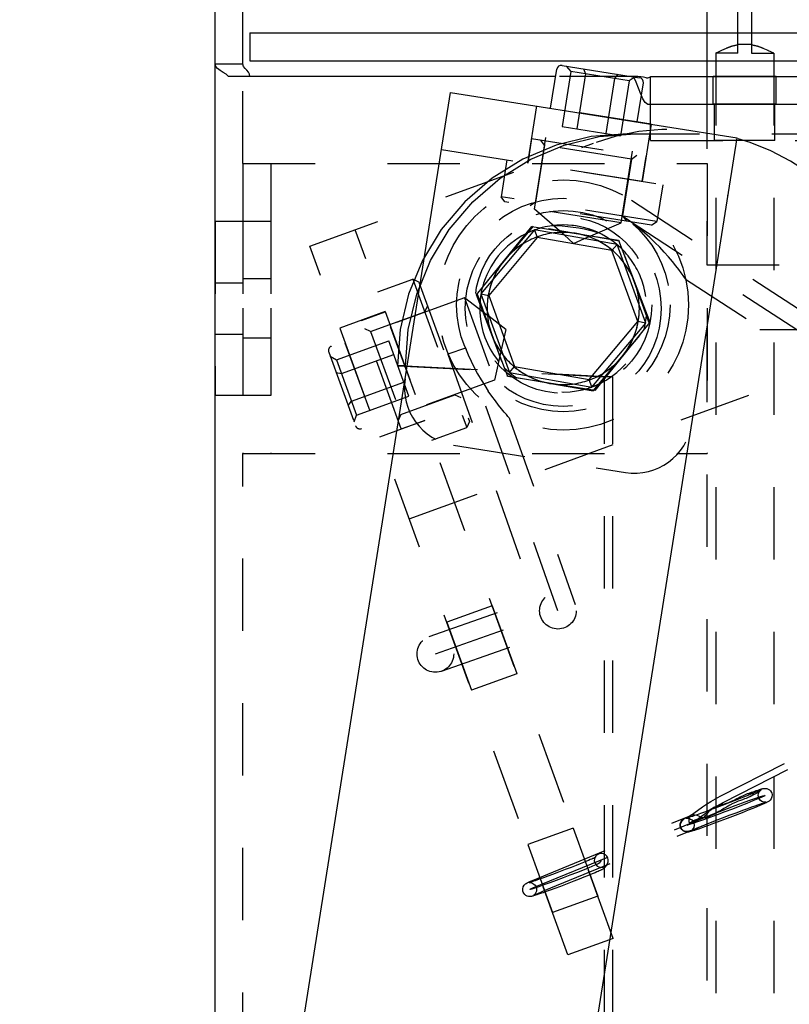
# Model space of a CAD drawing. Header units: inches. Extents: x 0 to 28.3, y 0 to 18.3.
# Tile 23 of 34: x 16.1 to 17.7, y 7.7 to 9.8. Entities that reach past the tile are written whole.
import ezdxf

# ---------------------------------------------------------------- set-up
doc = ezdxf.new("R2010")
doc.units = ezdxf.units.IN
doc.header["$LTSCALE"] = 1.558333
doc.header["$MEASUREMENT"] = 0
doc.linetypes.add('HIDDEN', pattern=[0.2, 0.1, -0.1])
doc.layers.get('0').update_dxf_attribs({"linetype": 'CONTINUOUS'})
doc.layers.add('03___PRT_ALL_CURVES', color=7, linetype='CONTINUOUS')
doc.layers.add('DEFAULT_2', color=8, linetype='HIDDEN')

msp = doc.modelspace()

# ---------------------------------------------------------------- linework, layer by layer
at = {"color": 3, "linetype": 'Continuous'}
for p, q in [((17.5317, 10.8337), (17.5317, 9.7589)), ((16.4721, 6.4272), (16.4721, 10.6649)), ((16.5471, 9.7589), (18.4271, 9.7589)), ((17.5317, 9.6989), (17.5317, 9.6649)), ((17.2056, 9.6649), (16.5012, 9.6649)), ((17.3734, 9.6649), (17.3701, 9.6649)), ((16.051, 3.7687), (16.9795, 9.6306)), ((16.9795, 9.6306), (17.5968, 9.5328)), ((17.4101, 9.6049), (17.8161, 9.6049)), ((16.6683, 3.6709), (17.5968, 9.5328)), ((17.0354, 9.1945), (17.1543, 9.3414)), ((17.1543, 9.3414), (17.3411, 9.3119)), ((17.3411, 9.3119), (17.4089, 9.1353)), ((17.1031, 9.018), (17.0354, 9.1945)), ((17.4089, 9.1353), (17.2899, 8.9884)), ((17.2899, 8.9884), (17.1031, 9.018))]:
    msp.add_line(p, q, dxfattribs=at)
at = {"color": 7, "linetype": 'Continuous'}
for p, q in [((16.5321, 9.6911), (16.5321, 10.6649)), ((16.5471, 9.7589), (16.5471, 9.6989)), ((16.5471, 9.6989), (18.0771, 9.6989)), ((16.5321, 9.6911), (16.4721, 9.6911)), ((17.1948, 9.5965), (17.2081, 9.6805)), ((17.2195, 9.6888), (17.3864, 9.6623)), ((17.377, 9.6647), (17.3734, 9.6649)), ((17.3825, 9.6645), (17.3734, 9.6649)), ((17.3825, 9.6645), (17.377, 9.6647)), ((17.4101, 9.6636), (17.4059, 9.6619)), ((17.4101, 9.6049), (17.4101, 9.6649)), ((17.4101, 9.6649), (17.8161, 9.6649)), ((17.3815, 9.5669), (17.3948, 9.6509)), ((17.1604, 9.3345), (17.0444, 9.1963)), ((17.1663, 9.3182), (17.0615, 9.1932)), ((17.1604, 9.3345), (17.1663, 9.3182)), ((17.3381, 9.3031), (17.1604, 9.3345)), ((17.3269, 9.2899), (17.1663, 9.3182)), ((17.2238, 9.3233), (17.2139, 9.332)), ((17.2681, 9.3155), (17.2816, 9.3213)), ((17.3381, 9.3031), (17.3269, 9.2899)), ((17.3998, 9.1336), (17.3381, 9.3031)), ((17.3827, 9.1366), (17.3269, 9.2899)), ((17.0444, 9.1963), (17.1061, 9.0267)), ((17.0444, 9.1963), (17.0615, 9.1932)), ((17.0615, 9.1932), (17.1173, 9.04)), ((17.0622, 9.1474), (17.0588, 9.15)), ((17.2779, 9.0117), (17.3827, 9.1366)), ((17.2838, 8.9954), (17.3998, 9.1336)), ((17.3998, 9.1336), (17.3827, 9.1366)), ((17.0883, 9.0756), (17.0876, 9.072)), ((17.1061, 9.0267), (17.1173, 9.04)), ((17.1173, 9.04), (17.2779, 9.0117)), ((17.1061, 9.0267), (17.2838, 8.9954)), ((17.1897, 9.0044), (17.1951, 9.0034)), ((17.2838, 8.9954), (17.2779, 9.0117))]:
    msp.add_line(p, q, dxfattribs=at)
at = {"color": 8, "linetype": 'HIDDEN'}
for p, q in [((17.5981, 9.7149), (17.5981, 9.8264)), ((17.6281, 9.8264), (17.6281, 9.7149)), ((17.5564, 9.7181), (17.5637, 9.7217)), ((17.6281, 9.7341), (17.5981, 9.7341)), ((17.6525, 9.726), (17.6626, 9.7217)), ((17.6625, 9.7217), (17.6698, 9.7181)), ((17.5506, 9.7149), (17.552, 9.7157)), ((17.552, 9.7157), (17.5506, 9.7149)), ((17.5506, 9.7149), (17.5506, 6.2649)), ((17.5981, 9.7149), (17.5506, 9.7149)), ((17.552, 9.7157), (17.5564, 9.7181)), ((17.6281, 9.7149), (17.6756, 9.7149)), ((17.6698, 9.7181), (17.6742, 9.7157)), ((17.6756, 9.7149), (17.6742, 9.7157)), ((17.6756, 9.7149), (17.6756, 6.2649)), ((17.5451, 9.6049), (17.5451, 9.6649)), ((17.6811, 9.6649), (17.5451, 9.6649)), ((17.6811, 9.6049), (17.6811, 9.6649)), ((17.1647, 9.6013), (17.1451, 9.4778)), ((17.5481, 9.5269), (17.5481, 9.6049)), ((17.6781, 9.5269), (17.6781, 9.6049)), ((17.4116, 9.5622), (17.392, 9.4387)), ((17.392, 9.4387), (17.1451, 9.4778)), ((16.5921, 9.3524), (16.4721, 9.3524)), ((16.5921, 9.3524), (16.5921, 8.9774)), ((17.1574, 9.3426), (17.0359, 9.1978)), ((17.3436, 9.3098), (17.1574, 9.3426)), ((17.4083, 9.1321), (17.3436, 9.3098)), ((16.4721, 9.2205), (16.5321, 9.2205)), ((16.5921, 9.2289), (16.5321, 9.2289)), ((17.0359, 9.1978), (17.1006, 9.0201)), ((16.8382, 9.1582), (16.7405, 9.1227)), ((16.8383, 9.1582), (16.9238, 8.9233)), ((17.2868, 8.9872), (17.4083, 9.1321)), ((16.4721, 9.1093), (16.5321, 9.1093)), ((16.5921, 9.1009), (16.5321, 9.1009)), ((17.1006, 9.0201), (17.1897, 9.0044)), ((17.1951, 9.0034), (17.2868, 8.9872)), ((16.5921, 8.9774), (16.4721, 8.9774)), ((16.9238, 8.9233), (16.826, 8.8877)), ((17.0689, 8.5244), (16.9712, 8.4888)), ((17.0689, 8.5244), (17.1223, 8.3778)), ((17.1223, 8.3778), (17.0246, 8.3422)), ((17.2434, 8.0452), (17.1456, 8.0096)), ((17.2434, 8.0452), (17.2967, 7.8986)), ((17.2967, 7.8986), (17.199, 7.863))]:
    msp.add_line(p, q, dxfattribs=at)
at = {"linetype": 'HIDDEN'}
for p, q in [((17.4116, 9.5622), (17.1647, 9.6013)), ((17.6811, 9.6049), (17.5451, 9.6049)), ((17.6781, 9.5269), (17.5481, 9.5269)), ((16.4721, 9.3524), (16.4721, 8.9774)), ((16.5321, 9.3524), (16.5321, 8.9774)), ((16.7405, 9.1227), (16.826, 8.8877)), ((16.9712, 8.4888), (17.0246, 8.3423)), ((17.1456, 8.0096), (17.199, 7.863))]:
    msp.add_line(p, q, dxfattribs=at)
at = {"color": 8, "linetype": 'HIDDEN'}
for points in [[(17.5637, 9.7217), (17.5737, 9.726), (17.5855, 9.73), (17.5981, 9.7329)], [(17.5981, 9.7329), (17.5854, 9.73), (17.5736, 9.726)], [(17.6281, 9.7329), (17.6408, 9.73), (17.6526, 9.726)], [(17.6525, 9.726), (17.6407, 9.73), (17.6281, 9.7329)], [(17.3014, 9.3265), (17.2903, 9.3299), (17.2789, 9.3329), (17.2673, 9.3355), (17.2555, 9.3378), (17.2437, 9.3396), (17.2319, 9.3411), (17.22, 9.3422), (17.2082, 9.3429), (17.1966, 9.3431)]]:
    msp.add_lwpolyline(points, dxfattribs=at)
at = {"color": 3, "linetype": 'Continuous'}
for points in [[(16.5012, 9.6649), (16.4959, 9.6696), (16.4892, 9.6738), (16.4826, 9.6777), (16.4772, 9.6818), (16.4733, 9.6865), (16.4721, 9.6911)], [(17.4101, 9.6043), (17.4042, 9.6047), (17.3984, 9.6088), (17.3933, 9.6167), (17.3904, 9.6236)]]:
    msp.add_lwpolyline(points, dxfattribs=at)
at = {"color": 7, "linetype": 'Continuous'}
for points in [[(16.5466, 9.6649), (16.5464, 9.6696), (16.544, 9.6744), (16.5405, 9.6784), (16.5367, 9.6823), (16.5334, 9.6866), (16.5321, 9.6911)], [(17.4059, 9.6619), (17.4037, 9.6614), (17.4022, 9.6615), (17.4005, 9.6619), (17.3982, 9.6625), (17.3947, 9.6631), (17.3895, 9.6638), (17.3825, 9.6645)]]:
    msp.add_lwpolyline(points, dxfattribs=at)
at = {"linetype": 'HIDDEN'}
msp.add_lwpolyline([(17.3014, 9.3265), (17.2905, 9.3314), (17.2793, 9.3356), (17.2678, 9.339), (17.2562, 9.3417), (17.2443, 9.3435), (17.2324, 9.3446), (17.2204, 9.3449), (17.2085, 9.3444), (17.1966, 9.3431)], dxfattribs=at)
msp.add_circle((17.2221, 9.1649), 0.211, dxfattribs=at)
at = {"color": 7, "linetype": 'Continuous'}
for centre, radius, start, end in [((17.218, 9.6789), 0.01, 81, 171), ((17.3849, 9.6525), 0.01, 351, 81), ((17.2221, 9.1649), 0.18, 105.4854, 109.7371), ((17.2221, 9.1649), 0.18, 110.2884, 116.5448), ((17.2221, 9.1649), 0.18, 50.2905, 56.5146), ((17.2221, 9.1649), 0.18, 45.4552, 49.704), ((17.2221, 9.1649), 0.18, 165.46, 169.7107), ((17.2221, 9.1649), 0.18, 170.2692, 176.5398), ((17.2221, 9.1649), 0.18, 350.2716, 356.54), ((17.2221, 9.1649), 0.18, 345.4602, 349.7057), ((17.2221, 9.1649), 0.18, 225.4602, 229.7074), ((17.2221, 9.1649), 0.18, 230.273, 236.5398), ((17.2221, 9.1649), 0.18, 290.273, 296.5398), ((17.2221, 9.1649), 0.18, 285.4602, 289.7074)]:
    msp.add_arc(centre, radius, start, end, dxfattribs=at)
at = {"linetype": 'HIDDEN'}
for radius, start, end in [(0.18, 56.5146, 105.4854), (0.18, 116.5448, 165.46), (0.164, 96.9928, 122.5208), (0.18, 109.7371, 110.2884), (0.164, 70.5214, 91.5116), (0.164, 37.5483, 63.097), (0.18, 49.704, 50.2905), (0.18, 19.8357, 45.4552), (0.164, 142.0127, 143.372), (0.18, 169.7107, 19.8357), (0.164, 156.9936, 182.8677), (0.164, 336.9936, 2.8677), (0.164, 217.5483, 243.097), (0.164, 322.0127, 323.372), (0.164, 276.9928, 302.5208), (0.164, 258.8684, 260.4183)]:
    msp.add_arc((17.2221, 9.1649), radius, start, end, dxfattribs=at)
at = {"color": 8, "linetype": 'HIDDEN'}
for start, end in [(302.5208, 96.9928), (122.5208, 260.4183)]:
    msp.add_arc((17.2221, 9.1649), 0.164, start, end, dxfattribs=at)
at = {"color": 3, "linetype": 'Continuous'}
for start, end in [(91.5116, 96.9928), (63.097, 70.5214), (122.5208, 142.0127), (143.372, 156.9936), (2.8677, 37.5483), (182.8677, 217.5483), (323.372, 336.9936), (302.5208, 322.0127), (243.097, 258.8684), (260.4183, 276.9928)]:
    msp.add_arc((17.2221, 9.1649), 0.164, start, end, dxfattribs=at)
at = {"layer": '03___PRT_ALL_CURVES', "color": 8, "linetype": 'HIDDEN'}
for p, q in [((17.3477, 9.3651), (17.8471, 9.0399)), ((17.2107, 8.5136), (17.0053, 9.0958)), ((16.9467, 8.4204), (17.2107, 8.5136)), ((17.567, 8.1002), (17.9176, 8.2793)), ((17.1737, 7.9235), (17.5158, 8.0637)), ((17.5038, 8.0588), (17.5308, 8.0785)), ((17.3041, 7.9754), (17.2994, 7.9695))]:
    msp.add_line(p, q, dxfattribs=at)
for points in [[(17.5762, 8.0874), (17.5924, 8.0935), (17.608, 8.0993), (17.6222, 8.1044), (17.6347, 8.1088), (17.6447, 8.1122), (17.6519, 8.1145), (17.6561, 8.1156), (17.6572, 8.1155), (17.655, 8.1142), (17.6497, 8.1117), (17.6415, 8.1081), (17.6304, 8.1035), (17.6174, 8.0982), (17.6026, 8.0924), (17.5868, 8.0862), (17.5701, 8.0798)], [(17.5701, 8.0798), (17.5538, 8.0737), (17.5383, 8.0679), (17.5241, 8.0628), (17.5115, 8.0584), (17.5016, 8.055), (17.4944, 8.0527), (17.4901, 8.0516), (17.4891, 8.0517), (17.4913, 8.053), (17.4966, 8.0555), (17.5048, 8.0591), (17.5158, 8.0637), (17.5289, 8.069), (17.5436, 8.0748), (17.5595, 8.081), (17.5762, 8.0874)], [(17.5308, 8.0785), (17.5357, 8.0819), (17.5412, 8.0855), (17.5472, 8.0892), (17.5537, 8.093), (17.5603, 8.0967), (17.567, 8.1002)], [(17.2994, 7.9695), (17.2974, 7.9683), (17.2927, 7.9661), (17.2852, 7.9629), (17.2756, 7.9588), (17.2637, 7.954), (17.2506, 7.9488), (17.2365, 7.9434), (17.2217, 7.9377), (17.2072, 7.9322), (17.1932, 7.9271), (17.1806, 7.9225), (17.1697, 7.9187), (17.1608, 7.9156), (17.1545, 7.9136), (17.1508, 7.9127), (17.15, 7.9128)], [(17.15, 7.9128), (17.151, 7.9135), (17.1533, 7.9147), (17.1568, 7.9163), (17.1614, 7.9183), (17.167, 7.9207), (17.1737, 7.9235)]]:
    msp.add_lwpolyline(points, dxfattribs=at)
msp.add_circle((17.2222, 9.1724), 0.23, dxfattribs=at)
at = {"layer": 'DEFAULT_2', "color": 8, "linetype": 'HIDDEN'}
for p, q in [((17.5315, 9.7589), (17.5315, 9.6989)), ((16.5321, 9.4774), (16.5321, 9.6911)), ((16.5405, 9.6784), (16.5367, 9.6823)), ((17.2286, 9.6873), (17.2385, 9.6756)), ((17.2657, 9.6815), (17.2698, 9.6707)), ((16.5464, 9.6696), (16.544, 9.6744)), ((16.544, 9.6744), (16.544, 9.6744)), ((16.5466, 9.6649), (16.5464, 9.6696)), ((17.2385, 9.6756), (17.2197, 9.5571)), ((17.3639, 9.6558), (17.2385, 9.6756)), ((17.2698, 9.6707), (17.2511, 9.5522)), ((17.3326, 9.6607), (17.3138, 9.5422)), ((17.3398, 9.6697), (17.3326, 9.6607)), ((17.3639, 9.6558), (17.3452, 9.5373)), ((17.3769, 9.6638), (17.3639, 9.6558)), ((17.4101, 9.6636), (17.4059, 9.6619)), ((17.1604, 9.3792), (17.1948, 9.5965)), ((17.4101, 9.5269), (17.4101, 9.6049)), ((17.4101, 9.6049), (17.4101, 9.6049)), ((17.2197, 9.5571), (17.3452, 9.5373)), ((17.347, 9.3497), (17.3815, 9.5669)), ((17.1541, 9.5311), (17.1456, 9.4777)), ((17.1541, 9.5311), (17.4, 9.4921)), ((17.1816, 9.5166), (17.1733, 9.528)), ((17.3599, 9.5414), (18.183, 9.5414)), ((16.9599, 9.5072), (17.5772, 9.4094)), ((17.1816, 9.5166), (17.1622, 9.3941)), ((17.3693, 9.4869), (17.1816, 9.5166)), ((17.3693, 9.4869), (17.3499, 9.3644)), ((17.3693, 9.4869), (17.3807, 9.4952)), ((17.4, 9.4921), (17.3915, 9.4388)), ((16.5921, 9.4774), (16.5921, 8.8524)), ((17.1007, 9.4849), (17.0881, 9.4058)), ((17.4365, 9.4317), (17.424, 9.3527)), ((17.0965, 9.3944), (17.0881, 9.4058)), ((17.424, 9.3527), (17.0881, 9.4058)), ((17.4125, 9.3443), (17.0965, 9.3944)), ((17.1622, 9.3941), (17.1508, 9.3858)), ((17.347, 9.3497), (17.1604, 9.3792)), ((17.2139, 9.332), (17.1604, 9.3792)), ((17.3692, 9.3982), (17.8687, 9.073)), ((17.3499, 9.3644), (17.3582, 9.3529)), ((17.2816, 9.3213), (17.347, 9.3497)), ((17.4125, 9.3443), (17.424, 9.3527)), ((17.3299, 7.8074), (16.7741, 9.3344)), ((17.2443, 9.3052), (17.2238, 9.3233)), ((17.2443, 9.3052), (17.2681, 9.3155)), ((16.8229, 9.2005), (16.898, 9.2279)), ((16.898, 9.2279), (17.0143, 8.9084)), ((16.9109, 9.2219), (16.898, 9.2279)), ((16.9109, 9.2219), (17.0203, 8.9212)), ((17.4859, 9.228), (17.8256, 9.0068)), ((17.0094, 9.1881), (16.7228, 9.0837)), ((17.0094, 9.1881), (17.074, 9.0105)), ((17.0588, 9.15), (17.0094, 9.1881)), ((16.9237, 9.1574), (16.9297, 9.1702)), ((16.7877, 9.1393), (16.8384, 9.1578)), ((16.8072, 9.115), (16.9237, 9.1574)), ((17.0981, 9.1198), (17.0622, 9.1474)), ((16.8728, 8.9053), (16.7877, 9.1393)), ((16.8072, 9.115), (16.7943, 9.121)), ((16.8072, 9.115), (16.8721, 8.9364)), ((17.0981, 9.1198), (17.0883, 9.0756)), ((16.7334, 9.0544), (16.8462, 9.0955)), ((16.8896, 8.9761), (16.8462, 9.0955)), ((16.7168, 9.0709), (16.7746, 8.9121)), ((16.7201, 9.0618), (16.7334, 9.0544)), ((16.7443, 9.0246), (16.8571, 9.0656)), ((17.0114, 9.0795), (16.9738, 9.0663)), ((16.9738, 9.0663), (17.1735, 8.5004)), ((17.0876, 9.072), (17.074, 9.0105)), ((16.7334, 9.0544), (16.7769, 8.9351)), ((16.8821, 9.0414), (16.8647, 9.0414)), ((16.8647, 9.0414), (17.3113, 9.0178)), ((16.7329, 9.0266), (16.7443, 9.0246)), ((16.766, 8.9649), (16.8788, 9.0059)), ((17.074, 9.0105), (16.7874, 8.9061)), ((17.3113, 7.3151), (17.3113, 9.0178)), ((17.3287, 9.0178), (17.3113, 9.0178)), ((16.7769, 8.9351), (16.8896, 8.9761)), ((16.8721, 8.9364), (16.9887, 8.9789)), ((16.9887, 8.9789), (17.0015, 8.9729)), ((16.7586, 8.9561), (16.766, 8.9649)), ((16.7714, 8.9208), (16.7769, 8.9351)), ((16.8721, 8.9364), (16.8662, 8.9236)), ((16.8728, 8.9053), (16.9236, 8.9238)), ((17.0203, 8.9212), (17.0143, 8.9084)), ((17.1059, 8.9292), (17.248, 8.5267)), ((16.9391, 8.881), (17.0143, 8.9084)), ((16.9856, 8.8703), (17.356, 8.8116)), ((16.5321, 5.6649), (16.5321, 8.8524)), ((16.9335, 8.4577), (17.1976, 8.5508)), ((16.9598, 8.3832), (17.2239, 8.4763)), ((17.5602, 8.1136), (17.9107, 8.2927)), ((17.4957, 8.0715), (17.5219, 8.0906)), ((17.168, 7.9374), (17.4972, 8.0723)), ((17.4971, 8.0723), (17.4957, 8.0715)), ((17.4981, 8.0726), (17.4971, 8.0723)), ((17.1794, 7.9096), (17.5121, 8.046)), ((17.5058, 8.0619), (17.4942, 8.0554)), ((17.512, 8.0459), (17.5212, 8.0497)), ((17.2924, 7.9848), (17.2877, 7.9789)), ((17.3158, 7.966), (17.3111, 7.9601)), ((17.3299, 7.8074), (17.2322, 7.7719))]:
    msp.add_line(p, q, dxfattribs=at)
at = {"layer": 'DEFAULT_2', "linetype": 'HIDDEN'}
for p, q in [((17.5317, 9.7589), (17.5317, 9.6989)), ((17.3701, 9.6649), (17.2056, 9.6649)), ((17.3794, 9.6528), (17.3734, 9.6649)), ((17.5317, 9.6649), (17.5317, 9.2589)), ((17.3933, 9.6167), (17.3933, 9.6167)), ((17.4101, 9.6049), (17.4101, 9.6043)), ((16.6764, 9.2989), (17.2872, 9.5212)), ((17.4101, 9.5269), (17.9352, 9.5269)), ((16.5321, 9.4774), (16.5321, 8.8524)), ((16.5321, 9.4774), (17.5321, 9.4774)), ((17.5321, 9.4774), (17.5321, 8.8524)), ((17.2322, 7.7719), (16.6764, 9.2989)), ((17.5317, 9.2589), (17.8017, 9.2589)), ((17.5317, 9.1189), (17.5317, 6.6649)), ((17.8017, 9.1189), (17.5317, 9.1189)), ((16.8821, 9.0414), (17.3287, 9.0178)), ((16.8902, 8.7115), (17.7798, 9.0354)), ((17.3287, 7.3151), (17.3287, 9.0178)), ((16.5321, 8.8524), (17.5321, 8.8524))]:
    msp.add_line(p, q, dxfattribs=at)
for points in [[(16.4772, 9.6818), (16.4771, 9.6818), (16.4733, 9.6865), (16.4721, 9.6911)], [(16.5012, 9.6649), (16.4959, 9.6695), (16.4892, 9.6738), (16.4826, 9.6777)], [(17.389, 9.627), (17.3846, 9.6394), (17.3794, 9.6528), (17.3734, 9.6649)], [(17.3904, 9.6236), (17.389, 9.627), (17.3846, 9.6394), (17.3794, 9.6528)], [(17.4101, 9.6043), (17.4042, 9.6047), (17.3984, 9.6088), (17.3984, 9.6088)], [(16.8821, 9.0414), (16.8882, 9.1196), (16.9064, 9.1959), (16.9361, 9.2684), (16.9767, 9.3353), (17.0272, 9.395), (17.0862, 9.4459), (17.1525, 9.4869), (17.2243, 9.5169), (17.2998, 9.5353), (17.3773, 9.5414)]]:
    msp.add_lwpolyline(points, dxfattribs=at)
at = {"layer": 'DEFAULT_2', "color": 8, "linetype": 'HIDDEN'}
for points in [[(17.3947, 9.6631), (17.3947, 9.6631), (17.3895, 9.6638), (17.3825, 9.6645)], [(17.4005, 9.6619), (17.4005, 9.6619), (17.3982, 9.6625)], [(17.3599, 9.5414), (17.2824, 9.5353), (17.2069, 9.5169), (17.1351, 9.4869), (17.0688, 9.4459), (17.0098, 9.395), (16.9593, 9.3353), (16.9187, 9.2684), (16.889, 9.1959), (16.8708, 9.1196), (16.8647, 9.0414)], [(17.4859, 9.228), (17.4852, 9.2289), (17.4834, 9.2316), (17.4804, 9.2359), (17.4762, 9.2417), (17.4709, 9.2488), (17.4645, 9.2571), (17.4572, 9.2663), (17.449, 9.276), (17.4399, 9.2863), (17.4302, 9.2967), (17.4198, 9.3072), (17.4088, 9.3176), (17.3974, 9.3278), (17.3855, 9.3377), (17.3732, 9.3472), (17.3606, 9.3564), (17.3477, 9.3651)], [(17.0114, 9.0795), (17.0173, 9.0652), (17.0237, 9.0512), (17.0305, 9.0374), (17.0377, 9.024), (17.0452, 9.0111), (17.0529, 8.9986), (17.0607, 8.9868)], [(17.1059, 8.9292), (17.1052, 8.93), (17.1031, 8.9324), (17.0997, 8.9363), (17.0951, 8.9417), (17.0894, 8.9484), (17.083, 8.9564), (17.0759, 8.9656), (17.0684, 8.9758), (17.0607, 8.9868)], [(17.9221, 8.2648), (17.6243, 8.1126), (17.6219, 8.1115), (17.6191, 8.1103), (17.616, 8.1091), (17.6124, 8.1078), (17.6085, 8.1063), (17.604, 8.1047), (17.5991, 8.1028), (17.5936, 8.1005), (17.5876, 8.0978), (17.581, 8.0945), (17.5739, 8.0904)], [(17.6486, 8.1278), (17.6487, 8.1278), (17.6483, 8.1276), (17.6474, 8.1271), (17.6459, 8.1264), (17.6438, 8.1255), (17.641, 8.1242), (17.6373, 8.1226), (17.6324, 8.1206), (17.6262, 8.118), (17.6183, 8.1148), (17.6085, 8.1108), (17.5963, 8.106), (17.5814, 8.1002), (17.5648, 8.0938)], [(17.6177, 8.1187), (17.6203, 8.1197), (17.6276, 8.1223), (17.6334, 8.1243), (17.6381, 8.1259), (17.6419, 8.1271), (17.6449, 8.1281), (17.6473, 8.1288), (17.6492, 8.1294), (17.6508, 8.1298), (17.6522, 8.1301), (17.6535, 8.1304), (17.6549, 8.1306), (17.6566, 8.1307), (17.6586, 8.1307), (17.6611, 8.1302), (17.6636, 8.1293), (17.6664, 8.1275), (17.6688, 8.1252), (17.671, 8.1216), (17.6712, 8.121)], [(17.6432, 8.1103), (17.6422, 8.1153), (17.6428, 8.1196), (17.6443, 8.1232), (17.6462, 8.1257), (17.6477, 8.1271), (17.6485, 8.1277), (17.6486, 8.1278)], [(17.5219, 8.0906), (17.5305, 8.0965), (17.5399, 8.1023), (17.5499, 8.1081), (17.5602, 8.1136)], [(17.5717, 8.098), (17.5786, 8.1004), (17.5848, 8.1029), (17.5902, 8.1054), (17.595, 8.1078), (17.5994, 8.1101), (17.6034, 8.1122), (17.6071, 8.1141), (17.6104, 8.1157), (17.6136, 8.1171), (17.6165, 8.1183), (17.6177, 8.1187)], [(17.6712, 8.121), (17.6722, 8.1171), (17.6719, 8.1124), (17.6702, 8.1081), (17.668, 8.1051), (17.666, 8.1033), (17.6644, 8.1023), (17.663, 8.1015), (17.6615, 8.1007), (17.6596, 8.0997), (17.6573, 8.0986), (17.6543, 8.0973), (17.6504, 8.0956), (17.6454, 8.0935), (17.6389, 8.0908), (17.6308, 8.0875), (17.6206, 8.0834), (17.6079, 8.0783), (17.5924, 8.0723), (17.5754, 8.0658)], [(17.6177, 8.1187), (17.6193, 8.1193), (17.6218, 8.12), (17.6242, 8.1205), (17.6264, 8.1208), (17.6283, 8.1208), (17.6299, 8.1204), (17.6309, 8.1198), (17.6313, 8.1189), (17.6311, 8.118), (17.6304, 8.1169), (17.6294, 8.1159), (17.628, 8.1148), (17.6263, 8.1137), (17.6245, 8.1127)], [(17.6589, 8.1009), (17.6589, 8.1009), (17.6586, 8.1009), (17.6579, 8.1008), (17.6565, 8.1007), (17.6545, 8.1009), (17.6521, 8.1016), (17.6497, 8.1027), (17.6471, 8.1046), (17.6444, 8.1079), (17.6432, 8.1103)], [(17.5648, 8.0938), (17.5497, 8.0882), (17.537, 8.0835), (17.5265, 8.0796), (17.5179, 8.0765), (17.5108, 8.074), (17.5051, 8.072), (17.5005, 8.0704), (17.4969, 8.0692), (17.494, 8.0683), (17.4918, 8.0676), (17.49, 8.067), (17.4888, 8.0667), (17.4879, 8.0665), (17.4874, 8.0663), (17.4873, 8.0663)], [(17.566, 8.0964), (17.5584, 8.0941), (17.5517, 8.0917), (17.5463, 8.0892), (17.542, 8.0867), (17.5389, 8.0841)], [(17.5739, 8.0904), (17.5684, 8.0871), (17.5628, 8.0838), (17.5572, 8.0806)], [(17.566, 8.0964), (17.5679, 8.0969), (17.5698, 8.0974), (17.5717, 8.098)], [(17.5815, 8.0734), (17.5966, 8.079), (17.6092, 8.0837), (17.6198, 8.0876), (17.6284, 8.0907), (17.6354, 8.0932), (17.6411, 8.0952), (17.6457, 8.0968), (17.6494, 8.098), (17.6523, 8.0989), (17.6545, 8.0996), (17.6562, 8.1002), (17.6575, 8.1005), (17.6583, 8.1008), (17.6588, 8.1009), (17.6589, 8.1009)], [(17.475, 8.0462), (17.4741, 8.0501), (17.4744, 8.0548), (17.476, 8.0591), (17.4783, 8.0621), (17.4803, 8.0639), (17.4818, 8.0649), (17.4832, 8.0658), (17.4848, 8.0666), (17.4866, 8.0675), (17.489, 8.0686), (17.492, 8.0699), (17.4959, 8.0716), (17.4985, 8.0727)], [(17.4981, 8.0726), (17.4946, 8.071), (17.4913, 8.0695), (17.4882, 8.0679), (17.4853, 8.0663), (17.4827, 8.0647), (17.4805, 8.0629), (17.4785, 8.0611), (17.4769, 8.0592), (17.4757, 8.0571), (17.4748, 8.055), (17.4744, 8.0528), (17.4743, 8.0506), (17.4745, 8.0485), (17.4751, 8.0464)], [(17.5754, 8.0658), (17.5595, 8.0598), (17.5462, 8.0549), (17.5352, 8.0509), (17.5263, 8.0476), (17.519, 8.0451), (17.5132, 8.0431), (17.5085, 8.0415), (17.5047, 8.0402), (17.5017, 8.0392), (17.4993, 8.0385), (17.4973, 8.0379), (17.4957, 8.0375), (17.4944, 8.0371), (17.4931, 8.0369), (17.4917, 8.0366), (17.4901, 8.0365), (17.4881, 8.0365), (17.4856, 8.0369), (17.4827, 8.0379), (17.4802, 8.0394), (17.4773, 8.0422), (17.475, 8.0462)], [(17.4873, 8.0663), (17.4873, 8.0663), (17.4876, 8.0664), (17.4884, 8.0664), (17.4898, 8.0665), (17.4917, 8.0663), (17.4942, 8.0656), (17.4966, 8.0645), (17.4992, 8.0626), (17.5019, 8.0593), (17.503, 8.0569)], [(17.4957, 8.0715), (17.4938, 8.0693), (17.4927, 8.0665), (17.4924, 8.063), (17.4929, 8.0593), (17.4942, 8.0554)], [(17.4976, 8.0394), (17.4976, 8.0394), (17.4981, 8.0397), (17.4991, 8.0402), (17.5006, 8.0409), (17.5028, 8.0419), (17.5057, 8.0432), (17.5095, 8.0448), (17.5143, 8.0469), (17.5206, 8.0494), (17.5284, 8.0526), (17.5382, 8.0566), (17.5503, 8.0613), (17.565, 8.0671), (17.5815, 8.0734)], [(17.4985, 8.0727), (17.5017, 8.0737), (17.5058, 8.0739), (17.5098, 8.0731), (17.5134, 8.0715), (17.5163, 8.0699), (17.5188, 8.0685), (17.5209, 8.0678), (17.5229, 8.0678), (17.525, 8.0686), (17.5269, 8.0701), (17.5289, 8.072), (17.5308, 8.0742), (17.5327, 8.0766), (17.5348, 8.0792), (17.5368, 8.0817), (17.5389, 8.0841)], [(17.5285, 8.0673), (17.5213, 8.0659), (17.5152, 8.0648), (17.51, 8.0636), (17.5058, 8.0619)], [(17.5572, 8.0806), (17.5518, 8.0776), (17.5465, 8.0747), (17.5411, 8.072), (17.5352, 8.0694), (17.5285, 8.0673)], [(17.4751, 8.0464), (17.476, 8.0445), (17.4773, 8.0427), (17.4788, 8.0412), (17.4806, 8.0401), (17.4826, 8.0392), (17.4849, 8.0387), (17.4873, 8.0385), (17.49, 8.0387), (17.4928, 8.0392), (17.4958, 8.0399), (17.499, 8.0409), (17.5023, 8.0421), (17.5058, 8.0434), (17.5094, 8.0449), (17.512, 8.0459)], [(17.503, 8.0569), (17.5035, 8.0555), (17.504, 8.0513), (17.5032, 8.0466), (17.5015, 8.0433), (17.4996, 8.041), (17.4983, 8.0399), (17.4976, 8.0394), (17.4976, 8.0394)], [(17.2909, 7.9819), (17.2909, 7.9819), (17.2906, 7.9817), (17.29, 7.9814), (17.289, 7.9809), (17.2877, 7.9803), (17.2859, 7.9795), (17.2835, 7.9784), (17.2805, 7.9771), (17.2767, 7.9755), (17.272, 7.9736), (17.2661, 7.9712), (17.2589, 7.9683), (17.25, 7.9647), (17.2393, 7.9605), (17.2265, 7.9556), (17.2121, 7.9501), (17.1993, 7.9453), (17.1886, 7.9413), (17.1798, 7.9381), (17.1725, 7.9355), (17.1666, 7.9335), (17.1619, 7.9318), (17.1581, 7.9305), (17.1551, 7.9296), (17.1528, 7.9288), (17.151, 7.9282), (17.1497, 7.9279), (17.1488, 7.9276), (17.1482, 7.9275), (17.1481, 7.9274)], [(17.2877, 7.9789), (17.2891, 7.9805), (17.2901, 7.9813), (17.2906, 7.9817), (17.2909, 7.9819)], [(17.2924, 7.9848), (17.2909, 7.9825), (17.2894, 7.9785), (17.2891, 7.9743), (17.2901, 7.9701)], [(17.3181, 7.9807), (17.316, 7.9845), (17.313, 7.9875), (17.3092, 7.9895), (17.305, 7.9904), (17.3008, 7.99), (17.2968, 7.9885), (17.2934, 7.9859), (17.2924, 7.9848)], [(17.3158, 7.966), (17.3173, 7.9683), (17.3188, 7.9723), (17.319, 7.9766), (17.3181, 7.9807)], [(17.3111, 7.9601), (17.3094, 7.9584), (17.3082, 7.9573), (17.3072, 7.9567), (17.3062, 7.956), (17.3052, 7.9555), (17.3041, 7.9549), (17.3029, 7.9543), (17.3014, 7.9536), (17.2996, 7.9527), (17.2973, 7.9517), (17.2945, 7.9505), (17.2909, 7.949), (17.2866, 7.9471), (17.2812, 7.9449), (17.2745, 7.9422), (17.2664, 7.939), (17.2565, 7.935), (17.2446, 7.9304), (17.2305, 7.925), (17.2161, 7.9195), (17.2038, 7.915), (17.1937, 7.9113), (17.1853, 7.9083), (17.1786, 7.9058), (17.1731, 7.9039), (17.1686, 7.9024), (17.1651, 7.9012), (17.1622, 7.9003), (17.1599, 7.8996), (17.1581, 7.899), (17.1565, 7.8986), (17.1552, 7.8983), (17.154, 7.898), (17.1528, 7.8978), (17.1512, 7.8976), (17.1493, 7.8976), (17.1471, 7.8979), (17.1445, 7.8986), (17.1417, 7.9001), (17.1395, 7.9019), (17.1371, 7.9048), (17.1359, 7.9073)], [(17.2901, 7.9701), (17.2921, 7.9664), (17.2952, 7.9634), (17.2989, 7.9613), (17.3031, 7.9605), (17.3074, 7.9608), (17.3114, 7.9623), (17.3148, 7.9649), (17.3158, 7.966)], [(17.1359, 7.9073), (17.1353, 7.909), (17.135, 7.9143), (17.136, 7.9185), (17.1383, 7.9222), (17.1407, 7.9247), (17.1426, 7.926), (17.1443, 7.9269), (17.1461, 7.9279), (17.1485, 7.929), (17.1516, 7.9304), (17.1556, 7.9322), (17.161, 7.9344), (17.168, 7.9374)], [(17.1481, 7.9274), (17.148, 7.9274), (17.1482, 7.9274), (17.1489, 7.9275), (17.1501, 7.9276), (17.152, 7.9275), (17.1538, 7.9271), (17.1567, 7.926), (17.159, 7.9246), (17.1613, 7.9224), (17.1635, 7.9189), (17.1639, 7.918)], [(17.1639, 7.918), (17.1648, 7.9143), (17.1645, 7.9095), (17.1634, 7.9063), (17.1614, 7.9031), (17.1597, 7.9014), (17.1586, 7.9006), (17.1586, 7.9006)], [(17.1586, 7.9006), (17.1583, 7.9004), (17.1586, 7.9006), (17.1594, 7.9009), (17.1607, 7.9016), (17.1626, 7.9025), (17.1653, 7.9037), (17.1688, 7.9052), (17.1735, 7.9071), (17.1794, 7.9096)]]:
    msp.add_lwpolyline(points, dxfattribs=at)
for centre, radius in [((17.2222, 9.1724), 0.2695), ((17.2222, 9.1724), 0.1905), ((17.2107, 8.5136), 0.0395), ((16.9467, 8.4204), 0.0395)]:
    msp.add_circle(centre, radius, dxfattribs=at)
at = {"layer": 'DEFAULT_2', "linetype": 'HIDDEN'}
msp.add_arc((17.4582, 9.0513), 0.5, 20, 110, dxfattribs=at)
at = {"layer": 'DEFAULT_2', "color": 8, "linetype": 'HIDDEN'}
for centre, radius, start, end in [((16.7262, 9.0743), 0.01, 110, 200), ((17.0052, 8.9938), 0.125, 171, 261), ((16.784, 8.9155), 0.01, 200, 290), ((17.3755, 8.9351), 0.125, 261, 351)]:
    msp.add_arc(centre, radius, start, end, dxfattribs=at)

doc.saveas('drawing.dxf')
